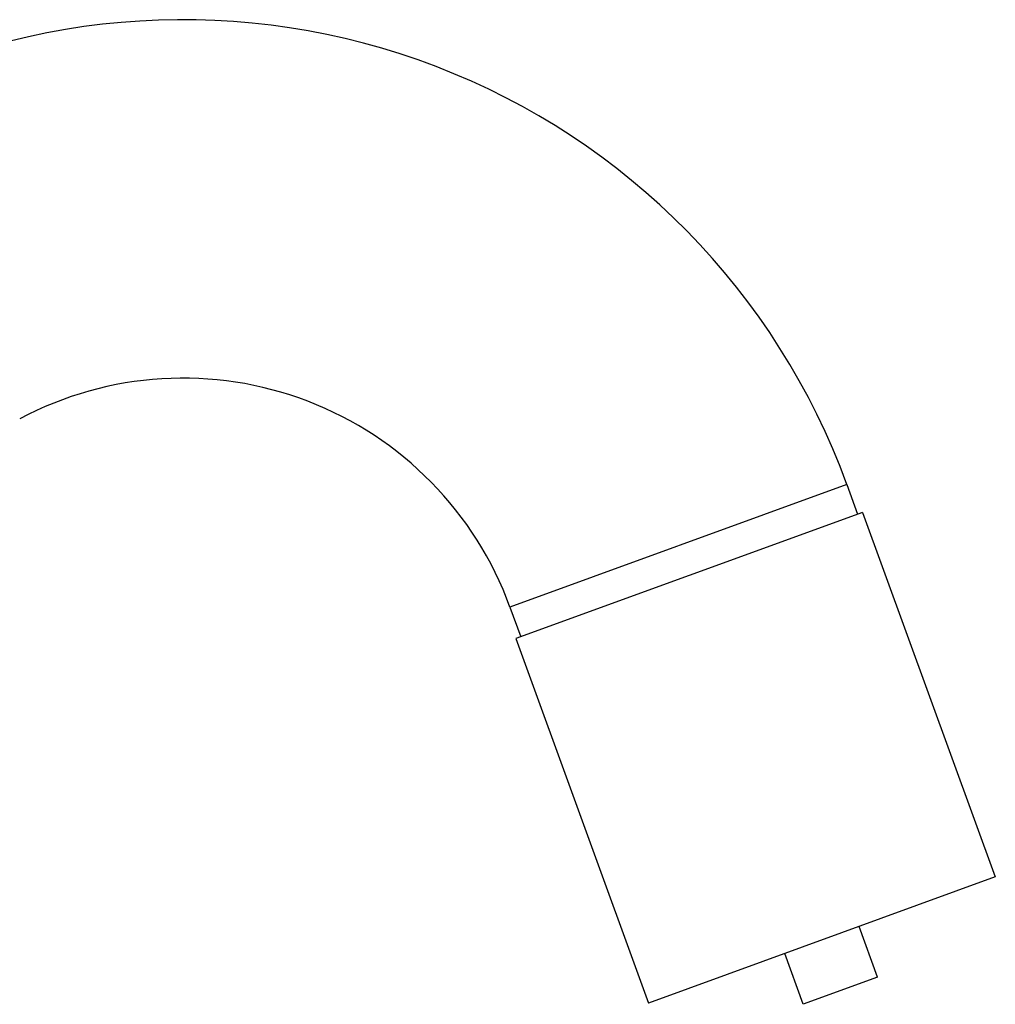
# Model space of a CAD drawing. Header units: millimetres. Extents: x 83 to 529, y 143 to 515.
# Tile 20 of 20: x 482 to 529, y 381 to 428. Entities that reach past the tile are written whole.
import ezdxf

# ---------------------------------------------------------------- set-up
doc = ezdxf.new("R2010")
doc.units = ezdxf.units.MM
doc.header["$LTSCALE"] = 46.255
doc.layers.get('0').update_dxf_attribs({"linetype": 'CONTINUOUS'})

msp = doc.modelspace()

# ---------------------------------------------------------------- linework, layer by layer
at = {"color": 9, "linetype": 'Continuous'}
msp.add_line((521.465, 406.109), (505.49, 400.295), dxfattribs=at)
at = {"color": 7, "linetype": 'Continuous'}
for p, q in [((521.465, 406.109), (521.978, 404.7)), ((522.213, 404.785), (505.769, 398.8)), ((522.213, 404.785), (528.506, 387.495)), ((505.49, 400.295), (506.003, 398.885)), ((505.769, 398.8), (512.062, 381.51)), ((528.506, 387.495), (512.062, 381.51)), ((522.924, 382.739), (522.049, 385.145)), ((519.395, 381.454), (518.519, 383.86)), ((522.924, 382.739), (519.395, 381.454))]:
    msp.add_line(p, q, dxfattribs=at)
for radius in [33.5, 16.5]:
    msp.add_arc((489.985, 394.652), radius, 20, 118, dxfattribs=at)

doc.saveas('drawing.dxf')
